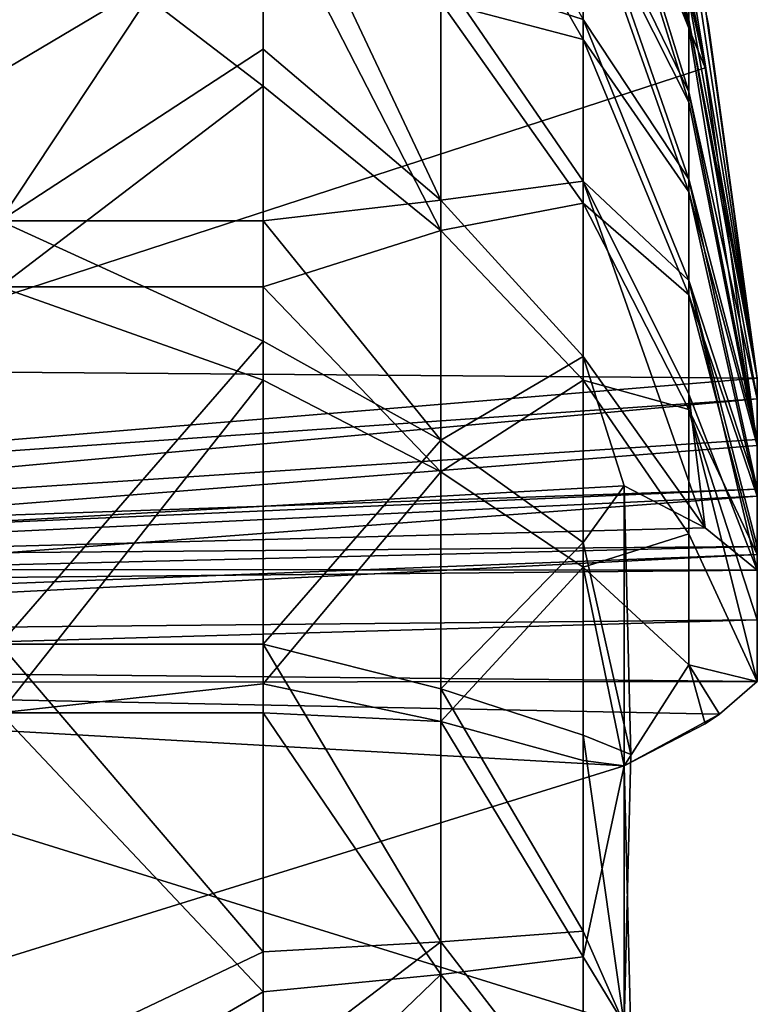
# Model space of a CAD drawing. Extents: x 2 to 356, y -61 to 98.
# Tile 79 of 86: x 231.07 to 232.47, y 87.69 to 89.56. Entities that reach past the tile are written whole.
import ezdxf

# ---------------------------------------------------------------- set-up
doc = ezdxf.new("R2010")
doc.units = 0
doc.header["$LTSCALE"] = 25.4
doc.layers.get('0').update_dxf_attribs({"color": 13, "linetype": 'CONTINUOUS'})

# ---------------------------------------------------------------- blocks, each defined once
blk = doc.blocks.new('HOTEL-4731-9304_STL')
at = {"color": 8}
mesh = blk.add_polyface(dxfattribs=at)
corners = [(232.1395, 90.2717, 60.3384), (232.3404, 89.6683, 60.9465), (232.3404, 89.5641, 60.7065), (232.1395, 90.4203, 60.6805)]
mesh.append_faces([[corners[k] for k in face] for face in [(0, 1, 2), (1, 0, 3)]], dxfattribs={"vtx0": -1, "color": 8})
mesh = blk.add_polyface(dxfattribs=at)
corners = [(232.1395, 89.8061, 63.4464), (231.869, 89.9994, 64.3099), (232.1395, 89.5267, 63.6935), (231.869, 90.36, 63.9911)]
mesh.append_faces([[corners[k] for k in face] for face in [(0, 1, 2), (1, 0, 3)]], dxfattribs={"vtx0": -1, "color": 8})
mesh = blk.add_polyface(dxfattribs=at)
corners = [(232.4702, 88.883, 61.166), (229.4311, 88.9067, 61.1687), (229.4311, 88.6316, 61.1373), (232.217, 90.2867, 61.3264), (232.3709, 89.5897, 61.2468), (232.3774, 89.5532, 61.2426)]
mesh.append_faces([[corners[k] for k in face] for face in [(0, 1, 2), (4, 0, 5)]], dxfattribs={"vtx0": -1, "color": 8})
mesh.append_faces([[corners[k] for k in face] for face in [(1, 0, 3), (3, 0, 4)]], dxfattribs={"vtx0": -1, "vtx1": -1, "color": 8})
mesh = blk.add_polyface(dxfattribs=at)
corners = [(232.217, 90.2867, 61.3264), (229.4311, 88.7897, 62.1921), (229.4311, 88.9067, 61.1687), (232.23, 90.2347, 61.8388), (232.217, 90.1698, 62.3498)]
mesh.append_faces([[corners[k] for k in face] for face in [(0, 1, 2), (1, 3, 4)]], dxfattribs={"vtx0": -1, "color": 8})
mesh.append_faces([[corners[k] for k in face] for face in [(1, 0, 3)]], dxfattribs={"vtx0": -1, "vtx2": -1, "color": 8})
mesh = blk.add_polyface(dxfattribs=at)
corners = [(232.1395, 90.0769, 60.0204), (232.3404, 89.5641, 60.7065), (232.3404, 89.4274, 60.4833), (232.1395, 90.2717, 60.3384)]
mesh.append_faces([[corners[k] for k in face] for face in [(0, 1, 2), (1, 0, 3)]], dxfattribs={"vtx0": -1, "color": 8})
mesh = blk.add_polyface(dxfattribs=at)
corners = [(232.1395, 90.2489, 62.8484), (232.3404, 89.5481, 62.4676), (232.217, 90.1698, 62.3498)]
mesh.append_faces([[corners[k] for k in face] for face in [(0, 1, 2)]], dxfattribs={"color": 8})
mesh = blk.add_polyface(dxfattribs=at)
corners = [(232.3404, 89.5481, 62.4676), (232.1395, 90.0484, 63.1629), (232.3404, 89.4074, 62.6883), (232.1395, 90.2489, 62.8484)]
mesh.append_faces([[corners[k] for k in face] for face in [(0, 1, 2), (1, 0, 3)]], dxfattribs={"vtx0": -1, "color": 8})
mesh = blk.add_polyface(dxfattribs=at)
corners = [(232.217, 90.1698, 62.3498), (229.4311, 88.5146, 62.1606), (229.4311, 88.7897, 62.1921), (232.3709, 89.4727, 62.2701), (232.341, 89.6306, 62.2881)]
mesh.append_faces([[corners[k] for k in face] for face in [(0, 1, 2), (3, 0, 4)]], dxfattribs={"vtx0": -1, "color": 8})
mesh.append_faces([[corners[k] for k in face] for face in [(1, 0, 3)]], dxfattribs={"vtx0": -1, "vtx1": -1, "color": 8})
mesh = blk.add_polyface(dxfattribs=at)
corners = [(232.217, 90.1698, 62.3498), (232.3404, 89.5481, 62.4676), (232.341, 89.6306, 62.2881)]
mesh.append_faces([[corners[k] for k in face] for face in [(0, 1, 2)]], dxfattribs={"color": 8})
mesh = blk.add_polyface(dxfattribs=at)
corners = [(232.1395, 89.8398, 59.7325), (232.3404, 89.4274, 60.4833), (232.3404, 89.261, 60.2813), (232.1395, 90.0769, 60.0204)]
mesh.append_faces([[corners[k] for k in face] for face in [(0, 1, 2), (1, 0, 3)]], dxfattribs={"vtx0": -1, "color": 8})
mesh = blk.add_polyface(dxfattribs=at)
corners = [(231.869, 89.6521, 58.5999), (232.1395, 89.5649, 59.4804), (232.1395, 89.2576, 59.2691), (231.869, 90.0487, 58.8727)]
mesh.append_faces([[corners[k] for k in face] for face in [(0, 1, 2), (1, 0, 3)]], dxfattribs={"vtx0": -1, "color": 8})
mesh = blk.add_polyface(dxfattribs=at)
corners = [(232.3404, 89.4074, 62.6883), (232.1395, 89.8061, 63.4464), (232.3404, 89.2374, 62.8872), (232.1395, 90.0484, 63.1629)]
mesh.append_faces([[corners[k] for k in face] for face in [(0, 1, 2), (1, 0, 3)]], dxfattribs={"vtx0": -1, "color": 8})
mesh = blk.add_polyface(dxfattribs=at)
corners = [(232.1395, 89.5267, 63.6935), (231.869, 89.5979, 64.5754), (232.1395, 89.2156, 63.8992), (231.869, 89.9994, 64.3099)]
mesh.append_faces([[corners[k] for k in face] for face in [(0, 1, 2), (1, 0, 3)]], dxfattribs={"vtx0": -1, "color": 8})
mesh = blk.add_polyface(dxfattribs=at)
corners = [(231.5311, 89.9374, 57.8993), (231.0311, 89.1818, 57.5724), (231.0311, 89.9374, 57.8993)]
mesh.append_faces([[corners[k] for k in face] for face in [(0, 1, 2)]], dxfattribs={"color": 8})
mesh = blk.add_polyface(dxfattribs=at)
corners = [(231.5311, 89.5086, 57.6923), (231.0311, 89.1818, 57.5724), (231.5311, 89.9374, 57.8993)]
mesh.append_faces([[corners[k] for k in face] for face in [(0, 1, 2)]], dxfattribs={"color": 8})
mesh = blk.add_polyface(dxfattribs=at)
corners = [(231.5311, 89.9374, 57.8993), (231.869, 89.2214, 58.385), (231.5311, 89.5086, 57.6923)]
mesh.append_faces([[corners[k] for k in face] for face in [(0, 1, 2)]], dxfattribs={"color": 8})
mesh = blk.add_polyface(dxfattribs=at)
corners = [(231.5311, 89.9374, 57.8993), (231.869, 89.6521, 58.5999), (231.869, 89.2214, 58.385)]
mesh.append_faces([[corners[k] for k in face] for face in [(0, 1, 2)]], dxfattribs={"color": 8})
mesh = blk.add_polyface(dxfattribs=at)
corners = [(232.1395, 89.5649, 59.4804), (232.3404, 89.261, 60.2813), (232.3404, 89.0682, 60.1045), (232.1395, 89.8398, 59.7325)]
mesh.append_faces([[corners[k] for k in face] for face in [(0, 1, 2), (1, 0, 3)]], dxfattribs={"vtx0": -1, "color": 8})
mesh = blk.add_polyface(dxfattribs=at)
corners = [(231.5311, 89.8218, 65.3065), (231.0311, 89.8218, 65.3065), (231.5311, 89.438, 65.4803)]
mesh.append_faces([[corners[k] for k in face] for face in [(0, 1, 2)]], dxfattribs={"color": 8})
mesh = blk.add_polyface(dxfattribs=at)
corners = [(231.5311, 89.438, 65.4803), (231.0311, 89.8218, 65.3065), (231.0311, 89.0563, 65.6097)]
mesh.append_faces([[corners[k] for k in face] for face in [(0, 1, 2)]], dxfattribs={"color": 8})
mesh = blk.add_polyface(dxfattribs=at)
corners = [(231.5311, 89.8218, 65.3065), (231.869, 89.1634, 64.7825), (231.869, 89.5979, 64.5754)]
mesh.append_faces([[corners[k] for k in face] for face in [(0, 1, 2)]], dxfattribs={"color": 8})
mesh = blk.add_polyface(dxfattribs=at)
corners = [(231.5311, 89.8218, 65.3065), (231.5311, 89.438, 65.4803), (231.869, 89.1634, 64.7825)]
mesh.append_faces([[corners[k] for k in face] for face in [(0, 1, 2)]], dxfattribs={"color": 8})
mesh = blk.add_polyface(dxfattribs=at)
corners = [(232.3404, 89.2374, 62.8872), (232.1395, 89.5267, 63.6935), (232.3404, 89.0414, 63.0605), (232.1395, 89.8061, 63.4464)]
mesh.append_faces([[corners[k] for k in face] for face in [(0, 1, 2), (1, 0, 3)]], dxfattribs={"vtx0": -1, "color": 8})
mesh = blk.add_polyface(dxfattribs=at)
corners = [(232.3404, 89.7382, 61.1987), (232.4702, 88.883, 61.166), (232.3404, 89.6683, 60.9465)]
mesh.append_faces([[corners[k] for k in face] for face in [(0, 1, 2)]], dxfattribs={"color": 8})
mesh = blk.add_polyface(dxfattribs=at)
corners = [(232.3404, 89.7382, 61.1987), (232.3774, 89.5532, 61.2426), (232.4702, 88.883, 61.166)]
mesh.append_faces([[corners[k] for k in face] for face in [(0, 1, 2)]], dxfattribs={"color": 8})
mesh = blk.add_polyface(dxfattribs=at)
corners = [(232.3404, 89.6683, 60.9465), (232.4702, 88.883, 61.166), (232.3404, 89.5641, 60.7065)]
mesh.append_faces([[corners[k] for k in face] for face in [(0, 1, 2)]], dxfattribs={"color": 8})
mesh = blk.add_polyface(dxfattribs=at)
corners = [(231.869, 89.2214, 58.385), (232.1395, 89.2576, 59.2691), (232.1395, 88.9239, 59.1025), (231.869, 89.6521, 58.5999)]
mesh.append_faces([[corners[k] for k in face] for face in [(0, 1, 2), (1, 0, 3)]], dxfattribs={"vtx0": -1, "color": 8})
mesh = blk.add_polyface(dxfattribs=at)
corners = [(232.341, 89.6306, 62.2881), (232.3404, 89.5481, 62.4676), (232.3709, 89.4727, 62.2701)]
mesh.append_faces([[corners[k] for k in face] for face in [(0, 1, 2)]], dxfattribs={"color": 8})
mesh = blk.add_polyface(dxfattribs=at)
corners = [(232.1395, 89.2156, 63.8992), (231.869, 89.1634, 64.7825), (232.1395, 88.8789, 64.0597), (231.869, 89.5979, 64.5754)]
mesh.append_faces([[corners[k] for k in face] for face in [(0, 1, 2), (1, 0, 3)]], dxfattribs={"vtx0": -1, "color": 8})
mesh = blk.add_polyface(dxfattribs=at)
corners = [(232.1395, 89.2576, 59.2691), (232.3404, 89.0682, 60.1045), (232.3404, 88.8525, 59.9562), (232.1395, 89.5649, 59.4804)]
mesh.append_faces([[corners[k] for k in face] for face in [(0, 1, 2), (1, 0, 3)]], dxfattribs={"vtx0": -1, "color": 8})
mesh = blk.add_polyface(dxfattribs=at)
corners = [(232.3404, 89.4274, 60.4833), (232.4702, 88.8435, 61.0813), (232.4702, 88.766, 60.9547), (232.3404, 89.5641, 60.7065)]
mesh.append_faces([[corners[k] for k in face] for face in [(0, 1, 2), (1, 0, 3)]], dxfattribs={"vtx0": -1, "color": 8})
mesh = blk.add_polyface(dxfattribs=at)
corners = [(232.3404, 89.5641, 60.7065), (232.4702, 88.883, 61.166), (232.4702, 88.8435, 61.0813)]
mesh.append_faces([[corners[k] for k in face] for face in [(0, 1, 2)]], dxfattribs={"color": 8})
mesh = blk.add_polyface(dxfattribs=at)
corners = [(232.3404, 89.5481, 62.4676), (232.4702, 88.7547, 62.2049), (232.3709, 89.4727, 62.2701)]
mesh.append_faces([[corners[k] for k in face] for face in [(0, 1, 2)]], dxfattribs={"color": 8})
mesh = blk.add_polyface(dxfattribs=at)
corners = [(232.3404, 89.5481, 62.4676), (232.3404, 89.4074, 62.6883), (232.4702, 88.7547, 62.2049)]
mesh.append_faces([[corners[k] for k in face] for face in [(0, 1, 2)]], dxfattribs={"color": 8})
mesh = blk.add_polyface(dxfattribs=at)
corners = [(232.3404, 89.0414, 63.0605), (232.1395, 89.2156, 63.8992), (232.3404, 88.8231, 63.2049), (232.1395, 89.5267, 63.6935)]
mesh.append_faces([[corners[k] for k in face] for face in [(0, 1, 2), (1, 0, 3)]], dxfattribs={"vtx0": -1, "color": 8})
mesh = blk.add_polyface(dxfattribs=at)
corners = [(231.5311, 89.1818, 57.5724), (231.0311, 89.1818, 57.5724), (231.5311, 89.5086, 57.6923)]
mesh.append_faces([[corners[k] for k in face] for face in [(0, 1, 2)]], dxfattribs={"color": 8})
mesh = blk.add_polyface(dxfattribs=at)
corners = [(231.5311, 89.5086, 57.6923), (231.869, 89.2214, 58.385), (231.5311, 89.1818, 57.5724)]
mesh.append_faces([[corners[k] for k in face] for face in [(0, 1, 2)]], dxfattribs={"color": 8})
mesh = blk.add_polyface(dxfattribs=at)
corners = [(232.4702, 88.7547, 62.2049), (229.4311, 88.5146, 62.1606), (232.3709, 89.4727, 62.2701)]
mesh.append_faces([[corners[k] for k in face] for face in [(0, 1, 2)]], dxfattribs={"color": 8})
mesh = blk.add_polyface(dxfattribs=at)
corners = [(231.5311, 89.438, 65.4803), (231.0311, 89.0563, 65.6097), (231.5311, 89.0563, 65.6097)]
mesh.append_faces([[corners[k] for k in face] for face in [(0, 1, 2)]], dxfattribs={"color": 8})
mesh = blk.add_polyface(dxfattribs=at)
corners = [(231.5311, 89.438, 65.4803), (231.5311, 89.0563, 65.6097), (231.869, 89.1634, 64.7825)]
mesh.append_faces([[corners[k] for k in face] for face in [(0, 1, 2)]], dxfattribs={"color": 8})
mesh = blk.add_polyface(dxfattribs=at)
corners = [(232.3404, 89.261, 60.2813), (232.4702, 88.766, 60.9547), (232.4702, 88.6717, 60.8402), (232.3404, 89.4274, 60.4833)]
mesh.append_faces([[corners[k] for k in face] for face in [(0, 1, 2), (1, 0, 3)]], dxfattribs={"vtx0": -1, "color": 8})
mesh = blk.add_polyface(dxfattribs=at)
corners = [(232.4702, 88.7547, 62.2049), (232.3404, 89.2374, 62.8872), (232.4702, 88.6583, 62.3177), (232.3404, 89.4074, 62.6883)]
mesh.append_faces([[corners[k] for k in face] for face in [(0, 1, 2), (1, 0, 3)]], dxfattribs={"vtx0": -1, "color": 8})
mesh = blk.add_polyface(dxfattribs=at)
corners = [(232.1395, 89.2576, 59.2691), (232.3709, 88.5981, 59.9993), (232.1395, 88.9239, 59.1025)]
mesh.append_faces([[corners[k] for k in face] for face in [(0, 1, 2)]], dxfattribs={"color": 8})
mesh = blk.add_polyface(dxfattribs=at)
corners = [(232.1395, 89.2576, 59.2691), (232.3404, 88.8525, 59.9562), (232.3709, 88.5981, 59.9993)]
mesh.append_faces([[corners[k] for k in face] for face in [(0, 1, 2)]], dxfattribs={"color": 8})
mesh = blk.add_polyface(dxfattribs=at)
corners = [(232.3404, 89.0682, 60.1045), (232.4702, 88.6717, 60.8402), (232.4702, 88.5623, 60.7399), (232.3404, 89.261, 60.2813)]
mesh.append_faces([[corners[k] for k in face] for face in [(0, 1, 2), (1, 0, 3)]], dxfattribs={"vtx0": -1, "color": 8})
mesh = blk.add_polyface(dxfattribs=at)
corners = [(232.4702, 88.6583, 62.3177), (232.3404, 89.0414, 63.0605), (232.4702, 88.5471, 62.416), (232.3404, 89.2374, 62.8872)]
mesh.append_faces([[corners[k] for k in face] for face in [(0, 1, 2), (1, 0, 3)]], dxfattribs={"vtx0": -1, "color": 8})
mesh = blk.add_polyface(dxfattribs=at)
corners = [(231.869, 89.2214, 58.385), (231.869, 88.765, 58.2321), (231.5311, 89.1818, 57.5724)]
mesh.append_faces([[corners[k] for k in face] for face in [(0, 1, 2)]], dxfattribs={"color": 8})
mesh = blk.add_polyface(dxfattribs=at)
corners = [(231.869, 88.765, 58.2321), (232.1395, 88.9239, 59.1025), (232.1395, 88.5702, 58.9841), (231.869, 89.2214, 58.385)]
mesh.append_faces([[corners[k] for k in face] for face in [(0, 1, 2), (1, 0, 3)]], dxfattribs={"vtx0": -1, "color": 8})
mesh = blk.add_polyface(dxfattribs=at)
corners = [(232.3404, 88.8231, 63.2049), (232.1395, 88.8789, 64.0597), (232.3404, 88.5869, 63.3175), (232.1395, 89.2156, 63.8992)]
mesh.append_faces([[corners[k] for k in face] for face in [(0, 1, 2), (1, 0, 3)]], dxfattribs={"vtx0": -1, "color": 8})
mesh = blk.add_polyface(dxfattribs=at)
corners = [(231.5311, 88.953, 57.5062), (231.0311, 89.1818, 57.5724), (231.5311, 89.1818, 57.5724)]
mesh.append_faces([[corners[k] for k in face] for face in [(0, 1, 2)]], dxfattribs={"color": 8})
mesh = blk.add_polyface(dxfattribs=at)
corners = [(231.5311, 88.953, 57.5062), (231.0311, 88.3769, 57.3992), (231.0311, 89.1818, 57.5724)]
mesh.append_faces([[corners[k] for k in face] for face in [(0, 1, 2)]], dxfattribs={"color": 8})
mesh = blk.add_polyface(dxfattribs=at)
corners = [(231.5311, 89.1818, 57.5724), (231.869, 88.765, 58.2321), (231.5311, 88.953, 57.5062)]
mesh.append_faces([[corners[k] for k in face] for face in [(0, 1, 2)]], dxfattribs={"color": 8})
mesh = blk.add_polyface(dxfattribs=at)
corners = [(231.869, 89.1634, 64.7825), (231.5311, 89.0563, 65.6097), (231.869, 88.7043, 64.9271)]
mesh.append_faces([[corners[k] for k in face] for face in [(0, 1, 2)]], dxfattribs={"color": 8})
mesh = blk.add_polyface(dxfattribs=at)
corners = [(232.1395, 88.8789, 64.0597), (231.869, 88.7043, 64.9271), (232.1395, 88.5232, 64.1717), (231.869, 89.1634, 64.7825)]
mesh.append_faces([[corners[k] for k in face] for face in [(0, 1, 2), (1, 0, 3)]], dxfattribs={"vtx0": -1, "color": 8})
mesh = blk.add_polyface(dxfattribs=at)
corners = [(232.3404, 89.0682, 60.1045), (232.4702, 88.5173, 60.706), (232.3404, 88.8525, 59.9562)]
mesh.append_faces([[corners[k] for k in face] for face in [(0, 1, 2)]], dxfattribs={"color": 8})
mesh = blk.add_polyface(dxfattribs=at)
corners = [(232.3404, 89.0682, 60.1045), (232.4702, 88.5623, 60.7399), (232.4702, 88.5173, 60.706)]
mesh.append_faces([[corners[k] for k in face] for face in [(0, 1, 2)]], dxfattribs={"color": 8})
mesh = blk.add_polyface(dxfattribs=at)
corners = [(231.5311, 88.8791, 65.6563), (231.0311, 89.0563, 65.6097), (231.0311, 88.2464, 65.7577)]
mesh.append_faces([[corners[k] for k in face] for face in [(0, 1, 2)]], dxfattribs={"color": 8})
mesh = blk.add_polyface(dxfattribs=at)
corners = [(231.5311, 89.0563, 65.6097), (231.0311, 89.0563, 65.6097), (231.5311, 88.8791, 65.6563)]
mesh.append_faces([[corners[k] for k in face] for face in [(0, 1, 2)]], dxfattribs={"color": 8})
mesh = blk.add_polyface(dxfattribs=at)
corners = [(231.5311, 89.0563, 65.6097), (231.5311, 88.8791, 65.6563), (231.869, 88.7043, 64.9271)]
mesh.append_faces([[corners[k] for k in face] for face in [(0, 1, 2)]], dxfattribs={"color": 8})
mesh = blk.add_polyface(dxfattribs=at)
corners = [(232.4702, 88.5471, 62.416), (232.3404, 88.8231, 63.2049), (232.4702, 88.4234, 62.4978), (232.3404, 89.0414, 63.0605)]
mesh.append_faces([[corners[k] for k in face] for face in [(0, 1, 2), (1, 0, 3)]], dxfattribs={"vtx0": -1, "color": 8})
mesh = blk.add_polyface(dxfattribs=at)
corners = [(231.5311, 88.3769, 57.3992), (231.0311, 88.3769, 57.3992), (231.5311, 88.953, 57.5062)]
mesh.append_faces([[corners[k] for k in face] for face in [(0, 1, 2)]], dxfattribs={"color": 8})
mesh = blk.add_polyface(dxfattribs=at)
corners = [(231.5311, 88.3769, 57.3992), (231.869, 88.765, 58.2321), (231.869, 88.2917, 58.1442), (231.5311, 88.953, 57.5062)]
mesh.append_faces([[corners[k] for k in face] for face in [(0, 1, 2), (1, 0, 3)]], dxfattribs={"vtx0": -1, "color": 8})
mesh = blk.add_polyface(dxfattribs=at)
corners = [(232.1395, 88.9239, 59.1025), (232.3709, 88.5981, 59.9993), (232.217, 88.6777, 59.3023)]
mesh.append_faces([[corners[k] for k in face] for face in [(0, 1, 2)]], dxfattribs={"color": 8})
mesh = blk.add_polyface(dxfattribs=at)
corners = [(232.1395, 88.9239, 59.1025), (232.217, 88.6777, 59.3023), (232.1395, 88.5702, 58.9841)]
mesh.append_faces([[corners[k] for k in face] for face in [(0, 1, 2)]], dxfattribs={"color": 8})
mesh = blk.add_polyface(dxfattribs=at)
corners = [(232.4702, 88.883, 61.166), (229.4311, 88.6316, 61.1373), (232.4702, 88.8435, 61.0813)]
mesh.append_faces([[corners[k] for k in face] for face in [(0, 1, 2)]], dxfattribs={"color": 8})
mesh = blk.add_polyface(dxfattribs=at)
corners = [(231.5311, 88.8791, 65.6563), (231.0311, 88.2464, 65.7577), (231.5311, 88.3011, 65.7528)]
mesh.append_faces([[corners[k] for k in face] for face in [(0, 1, 2)]], dxfattribs={"color": 8})
mesh = blk.add_polyface(dxfattribs=at)
corners = [(231.869, 88.7043, 64.9271), (231.5311, 88.3011, 65.7528), (231.869, 88.2295, 65.0063), (231.5311, 88.8791, 65.6563)]
mesh.append_faces([[corners[k] for k in face] for face in [(0, 1, 2), (1, 0, 3)]], dxfattribs={"vtx0": -1, "color": 8})
mesh = blk.add_polyface(dxfattribs=at)
corners = [(232.3404, 88.5869, 63.3175), (232.1395, 88.5232, 64.1717), (232.3404, 88.3373, 63.3961), (232.1395, 88.8789, 64.0597)]
mesh.append_faces([[corners[k] for k in face] for face in [(0, 1, 2), (1, 0, 3)]], dxfattribs={"vtx0": -1, "color": 8})
mesh = blk.add_polyface(dxfattribs=at)
corners = [(229.4311, 88.6316, 61.1373), (229.4311, 88.5662, 61.0425), (232.4702, 88.8435, 61.0813)]
mesh.append_faces([[corners[k] for k in face] for face in [(0, 1, 2)]], dxfattribs={"color": 8})
mesh = blk.add_polyface(dxfattribs=at)
corners = [(232.4702, 88.8435, 61.0813), (229.4311, 88.5662, 61.0425), (232.4702, 88.766, 60.9547)]
mesh.append_faces([[corners[k] for k in face] for face in [(0, 1, 2)]], dxfattribs={"color": 8})
mesh = blk.add_polyface(dxfattribs=at)
corners = [(232.3404, 88.8525, 59.9562), (232.4702, 88.5173, 60.706), (232.3709, 88.5981, 59.9993)]
mesh.append_faces([[corners[k] for k in face] for face in [(0, 1, 2)]], dxfattribs={"color": 8})
mesh = blk.add_polyface(dxfattribs=at)
corners = [(232.3404, 88.8231, 63.2049), (232.3404, 88.5869, 63.3175), (232.4702, 88.306, 62.555)]
mesh.append_faces([[corners[k] for k in face] for face in [(0, 1, 2)]], dxfattribs={"color": 8})
mesh = blk.add_polyface(dxfattribs=at)
corners = [(232.3404, 88.8231, 63.2049), (232.4702, 88.306, 62.555), (232.4702, 88.4234, 62.4978)]
mesh.append_faces([[corners[k] for k in face] for face in [(0, 1, 2)]], dxfattribs={"color": 8})
mesh = blk.add_polyface(dxfattribs=at)
corners = [(229.4311, 88.5662, 61.0425), (232.4702, 88.6717, 60.8402), (232.4702, 88.766, 60.9547)]
mesh.append_faces([[corners[k] for k in face] for face in [(0, 1, 2)]], dxfattribs={"color": 8})
mesh = blk.add_polyface(dxfattribs=at)
corners = [(231.869, 88.2917, 58.1442), (232.1395, 88.5702, 58.9841), (232.1395, 88.2035, 58.916), (231.869, 88.765, 58.2321)]
mesh.append_faces([[corners[k] for k in face] for face in [(0, 1, 2), (1, 0, 3)]], dxfattribs={"vtx0": -1, "color": 8})
mesh = blk.add_polyface(dxfattribs=at)
corners = [(232.4702, 88.6583, 62.3177), (229.4311, 88.5146, 62.1606), (232.4702, 88.7547, 62.2049)]
mesh.append_faces([[corners[k] for k in face] for face in [(0, 1, 2)]], dxfattribs={"color": 8})
mesh = blk.add_polyface(dxfattribs=at)
corners = [(232.1395, 88.5232, 64.1717), (231.869, 88.2295, 65.0063), (232.1395, 88.1553, 64.2331), (231.869, 88.7043, 64.9271)]
mesh.append_faces([[corners[k] for k in face] for face in [(0, 1, 2), (1, 0, 3)]], dxfattribs={"vtx0": -1, "color": 8})
mesh = blk.add_polyface(dxfattribs=at)
corners = [(232.3709, 88.5981, 59.9993), (229.4311, 88.52, 60.6823), (232.217, 88.6777, 59.3023), (232.4702, 88.5173, 60.706), (229.4311, 88.4886, 60.9574)]
mesh.append_faces([[corners[k] for k in face] for face in [(0, 1, 2), (1, 3, 4)]], dxfattribs={"vtx0": -1, "color": 8})
mesh.append_faces([[corners[k] for k in face] for face in [(1, 0, 3)]], dxfattribs={"vtx0": -1, "vtx2": -1, "color": 8})
mesh = blk.add_polyface(dxfattribs=at)
corners = [(232.217, 87.6544, 59.1853), (229.4311, 88.52, 60.6823), (229.4311, 87.4967, 60.5653), (232.217, 88.6777, 59.3023), (232.23, 88.1668, 59.2373)]
mesh.append_faces([[corners[k] for k in face] for face in [(0, 1, 2), (3, 0, 4)]], dxfattribs={"vtx0": -1, "color": 8})
mesh.append_faces([[corners[k] for k in face] for face in [(1, 0, 3)]], dxfattribs={"vtx0": -1, "vtx1": -1, "color": 8})
mesh = blk.add_polyface(dxfattribs=at)
corners = [(229.4311, 88.5662, 61.0425), (229.4311, 88.5376, 61.0084), (232.4702, 88.6717, 60.8402)]
mesh.append_faces([[corners[k] for k in face] for face in [(0, 1, 2)]], dxfattribs={"color": 8})
mesh = blk.add_polyface(dxfattribs=at)
corners = [(232.4702, 88.6717, 60.8402), (229.4311, 88.5376, 61.0084), (232.4702, 88.5623, 60.7399)]
mesh.append_faces([[corners[k] for k in face] for face in [(0, 1, 2)]], dxfattribs={"color": 8})
mesh = blk.add_polyface(dxfattribs=at)
corners = [(232.217, 88.6777, 59.3023), (232.23, 88.1668, 59.2373), (232.1395, 88.5702, 58.9841)]
mesh.append_faces([[corners[k] for k in face] for face in [(0, 1, 2)]], dxfattribs={"color": 8})
mesh = blk.add_polyface(dxfattribs=at)
corners = [(232.4702, 88.5471, 62.416), (229.4311, 88.4295, 62.2382), (232.4702, 88.6583, 62.3177)]
mesh.append_faces([[corners[k] for k in face] for face in [(0, 1, 2)]], dxfattribs={"color": 8})
mesh = blk.add_polyface(dxfattribs=at)
corners = [(232.4702, 88.6583, 62.3177), (229.4311, 88.4295, 62.2382), (229.4311, 88.5146, 62.1606)]
mesh.append_faces([[corners[k] for k in face] for face in [(0, 1, 2)]], dxfattribs={"color": 8})
mesh = blk.add_polyface(dxfattribs=at)
corners = [(232.3404, 88.5869, 63.3175), (232.3404, 88.3373, 63.3961), (232.4702, 88.306, 62.555)]
mesh.append_faces([[corners[k] for k in face] for face in [(0, 1, 2)]], dxfattribs={"color": 8})
mesh = blk.add_polyface(dxfattribs=at)
corners = [(229.4311, 88.5376, 61.0084), (229.4311, 88.4886, 60.9574), (232.4702, 88.5623, 60.7399)]
mesh.append_faces([[corners[k] for k in face] for face in [(0, 1, 2)]], dxfattribs={"color": 8})
mesh = blk.add_polyface(dxfattribs=at)
corners = [(232.4702, 88.5623, 60.7399), (229.4311, 88.4886, 60.9574), (232.4702, 88.5173, 60.706)]
mesh.append_faces([[corners[k] for k in face] for face in [(0, 1, 2)]], dxfattribs={"color": 8})
mesh = blk.add_polyface(dxfattribs=at)
corners = [(232.1395, 88.5702, 58.9841), (232.23, 88.1668, 59.2373), (232.1395, 88.2035, 58.916)]
mesh.append_faces([[corners[k] for k in face] for face in [(0, 1, 2)]], dxfattribs={"color": 8})
mesh = blk.add_polyface(dxfattribs=at)
corners = [(232.4702, 88.4234, 62.4978), (229.4311, 88.3939, 62.265), (232.4702, 88.5471, 62.416)]
mesh.append_faces([[corners[k] for k in face] for face in [(0, 1, 2)]], dxfattribs={"color": 8})
mesh = blk.add_polyface(dxfattribs=at)
corners = [(232.4702, 88.5471, 62.416), (229.4311, 88.3939, 62.265), (229.4311, 88.4295, 62.2382)]
mesh.append_faces([[corners[k] for k in face] for face in [(0, 1, 2)]], dxfattribs={"color": 8})
mesh = blk.add_polyface(dxfattribs=at)
corners = [(232.1395, 88.5232, 64.1717), (232.217, 88.1456, 63.9587), (232.3404, 88.3373, 63.3961)]
mesh.append_faces([[corners[k] for k in face] for face in [(0, 1, 2)]], dxfattribs={"color": 8})
mesh = blk.add_polyface(dxfattribs=at)
corners = [(232.1395, 88.5232, 64.1717), (232.1395, 88.1553, 64.2331), (232.217, 88.1456, 63.9587)]
mesh.append_faces([[corners[k] for k in face] for face in [(0, 1, 2)]], dxfattribs={"color": 8})
mesh = blk.add_polyface(dxfattribs=at)
corners = [(232.4702, 88.306, 62.555), (229.4311, 88.3347, 62.3036), (232.4702, 88.4234, 62.4978)]
mesh.append_faces([[corners[k] for k in face] for face in [(0, 1, 2)]], dxfattribs={"color": 8})
mesh = blk.add_polyface(dxfattribs=at)
corners = [(232.4702, 88.4234, 62.4978), (229.4311, 88.3347, 62.3036), (229.4311, 88.3939, 62.265)]
mesh.append_faces([[corners[k] for k in face] for face in [(0, 1, 2)]], dxfattribs={"color": 8})
mesh = blk.add_polyface(dxfattribs=at)
corners = [(231.5311, 87.7915, 57.3734), (231.0311, 88.3769, 57.3992), (231.5311, 88.3769, 57.3992)]
mesh.append_faces([[corners[k] for k in face] for face in [(0, 1, 2)]], dxfattribs={"color": 8})
mesh = blk.add_polyface(dxfattribs=at)
corners = [(231.5311, 87.7915, 57.3734), (231.0311, 87.5536, 57.3863), (231.0311, 88.3769, 57.3992)]
mesh.append_faces([[corners[k] for k in face] for face in [(0, 1, 2)]], dxfattribs={"color": 8})
mesh = blk.add_polyface(dxfattribs=at)
corners = [(231.5311, 88.3769, 57.3992), (231.869, 87.8109, 58.1231), (231.5311, 87.7915, 57.3734), (231.869, 88.2917, 58.1442)]
mesh.append_faces([[corners[k] for k in face] for face in [(0, 1, 2), (1, 0, 3)]], dxfattribs={"vtx0": -1, "color": 8})
mesh = blk.add_polyface(dxfattribs=at)
corners = [(232.4702, 88.306, 62.555), (229.4311, 88.3033, 62.5787), (229.4311, 88.3347, 62.3036), (232.3985, 88.2437, 63.1004), (232.217, 88.1456, 63.9587), (232.3709, 88.2253, 63.2617)]
mesh.append_faces([[corners[k] for k in face] for face in [(0, 1, 2), (4, 3, 5)]], dxfattribs={"vtx0": -1, "color": 8})
mesh.append_faces([[corners[k] for k in face] for face in [(1, 3, 4)]], dxfattribs={"vtx0": -1, "vtx1": -1, "color": 8})
mesh.append_faces([[corners[k] for k in face] for face in [(1, 0, 3)]], dxfattribs={"vtx0": -1, "vtx2": -1, "color": 8})
mesh = blk.add_polyface(dxfattribs=at)
corners = [(232.3404, 88.3373, 63.3961), (232.217, 88.1456, 63.9587), (232.3709, 88.2253, 63.2617)]
mesh.append_faces([[corners[k] for k in face] for face in [(0, 1, 2)]], dxfattribs={"color": 8})
mesh = blk.add_polyface(dxfattribs=at)
corners = [(232.3404, 88.3373, 63.3961), (232.3709, 88.2253, 63.2617), (232.3985, 88.2437, 63.1004)]
mesh.append_faces([[corners[k] for k in face] for face in [(0, 1, 2)]], dxfattribs={"color": 8})
mesh = blk.add_polyface(dxfattribs=at)
corners = [(232.3404, 88.3373, 63.3961), (232.3985, 88.2437, 63.1004), (232.4702, 88.306, 62.555)]
mesh.append_faces([[corners[k] for k in face] for face in [(0, 1, 2)]], dxfattribs={"color": 8})
mesh = blk.add_polyface(dxfattribs=at)
corners = [(232.217, 88.1456, 63.9587), (229.4311, 87.28, 62.4618), (229.4311, 88.3033, 62.5787), (232.217, 87.1223, 63.8418), (232.23, 87.6332, 63.9067)]
mesh.append_faces([[corners[k] for k in face] for face in [(0, 1, 2), (3, 0, 4)]], dxfattribs={"vtx0": -1, "color": 8})
mesh.append_faces([[corners[k] for k in face] for face in [(1, 0, 3)]], dxfattribs={"vtx0": -1, "vtx1": -1, "color": 8})
mesh = blk.add_polyface(dxfattribs=at)
corners = [(231.5311, 88.3011, 65.7528), (231.0311, 88.2464, 65.7577), (231.5311, 88.2464, 65.7577)]
mesh.append_faces([[corners[k] for k in face] for face in [(0, 1, 2)]], dxfattribs={"color": 8})
mesh = blk.add_polyface(dxfattribs=at)
corners = [(231.5311, 88.3011, 65.7528), (231.5311, 88.2464, 65.7577), (231.869, 88.2295, 65.0063)]
mesh.append_faces([[corners[k] for k in face] for face in [(0, 1, 2)]], dxfattribs={"color": 8})
mesh = blk.add_polyface(dxfattribs=at)
corners = [(231.869, 88.2917, 58.1442), (232.1395, 87.8309, 58.8996), (231.869, 87.8109, 58.1231), (232.1395, 88.2035, 58.916)]
mesh.append_faces([[corners[k] for k in face] for face in [(0, 1, 2), (1, 0, 3)]], dxfattribs={"vtx0": -1, "color": 8})
mesh = blk.add_polyface(dxfattribs=at)
corners = [(231.5311, 88.2464, 65.7577), (231.0311, 88.2464, 65.7577), (231.5311, 87.7154, 65.768)]
mesh.append_faces([[corners[k] for k in face] for face in [(0, 1, 2)]], dxfattribs={"color": 8})
mesh = blk.add_polyface(dxfattribs=at)
corners = [(231.5311, 87.7154, 65.768), (231.0311, 88.2464, 65.7577), (231.0311, 87.4231, 65.7449)]
mesh.append_faces([[corners[k] for k in face] for face in [(0, 1, 2)]], dxfattribs={"color": 8})
mesh = blk.add_polyface(dxfattribs=at)
corners = [(231.5311, 88.2464, 65.7577), (231.5311, 87.7154, 65.768), (231.869, 87.7483, 65.0188)]
mesh.append_faces([[corners[k] for k in face] for face in [(0, 1, 2)]], dxfattribs={"color": 8})
mesh = blk.add_polyface(dxfattribs=at)
corners = [(231.5311, 88.2464, 65.7577), (231.869, 87.7483, 65.0188), (231.869, 88.2295, 65.0063)]
mesh.append_faces([[corners[k] for k in face] for face in [(0, 1, 2)]], dxfattribs={"color": 8})
mesh = blk.add_polyface(dxfattribs=at)
corners = [(232.1395, 87.7825, 64.2428), (231.869, 88.2295, 65.0063), (231.869, 87.7483, 65.0188), (232.1395, 88.1553, 64.2331)]
mesh.append_faces([[corners[k] for k in face] for face in [(0, 1, 2), (1, 0, 3)]], dxfattribs={"vtx0": -1, "color": 8})
mesh = blk.add_polyface(dxfattribs=at)
corners = [(232.1395, 88.2035, 58.916), (232.23, 88.1668, 59.2373), (232.217, 87.6544, 59.1853)]
mesh.append_faces([[corners[k] for k in face] for face in [(0, 1, 2)]], dxfattribs={"color": 8})
mesh = blk.add_polyface(dxfattribs=at)
corners = [(232.1395, 88.2035, 58.916), (232.217, 87.6544, 59.1853), (232.1395, 87.8309, 58.8996)]
mesh.append_faces([[corners[k] for k in face] for face in [(0, 1, 2)]], dxfattribs={"color": 8})
mesh = blk.add_polyface(dxfattribs=at)
corners = [(232.1395, 88.1553, 64.2331), (232.1395, 87.7825, 64.2428), (232.217, 88.1456, 63.9587)]
mesh.append_faces([[corners[k] for k in face] for face in [(0, 1, 2)]], dxfattribs={"color": 8})
mesh = blk.add_polyface(dxfattribs=at)
corners = [(232.217, 88.1456, 63.9587), (232.1395, 87.7825, 64.2428), (232.23, 87.6332, 63.9067)]
mesh.append_faces([[corners[k] for k in face] for face in [(0, 1, 2)]], dxfattribs={"color": 8})
mesh = blk.add_polyface(dxfattribs=at)
corners = [(231.869, 87.8109, 58.1231), (232.1395, 87.4597, 58.9352), (231.869, 87.3317, 58.169), (232.1395, 87.8309, 58.8996)]
mesh.append_faces([[corners[k] for k in face] for face in [(0, 1, 2), (1, 0, 3)]], dxfattribs={"vtx0": -1, "color": 8})
mesh = blk.add_polyface(dxfattribs=at)
corners = [(232.1395, 87.8309, 58.8996), (232.217, 87.6544, 59.1853), (232.1395, 87.4597, 58.9352)]
mesh.append_faces([[corners[k] for k in face] for face in [(0, 1, 2)]], dxfattribs={"color": 8})
mesh = blk.add_polyface(dxfattribs=at)
corners = [(231.869, 87.8109, 58.1231), (231.869, 87.3317, 58.169), (231.5311, 87.5536, 57.3863)]
mesh.append_faces([[corners[k] for k in face] for face in [(0, 1, 2)]], dxfattribs={"color": 8})
mesh = blk.add_polyface(dxfattribs=at)
corners = [(231.869, 87.8109, 58.1231), (231.5311, 87.5536, 57.3863), (231.5311, 87.7915, 57.3734)]
mesh.append_faces([[corners[k] for k in face] for face in [(0, 1, 2)]], dxfattribs={"color": 8})
mesh = blk.add_polyface(dxfattribs=at)
corners = [(231.5311, 87.5536, 57.3863), (231.0311, 87.5536, 57.3863), (231.5311, 87.7915, 57.3734)]
mesh.append_faces([[corners[k] for k in face] for face in [(0, 1, 2)]], dxfattribs={"color": 8})
mesh = blk.add_polyface(dxfattribs=at)
corners = [(232.1395, 87.4119, 64.2004), (231.869, 87.7483, 65.0188), (231.869, 87.2701, 64.9641), (232.1395, 87.7825, 64.2428)]
mesh.append_faces([[corners[k] for k in face] for face in [(0, 1, 2), (1, 0, 3)]], dxfattribs={"vtx0": -1, "color": 8})
mesh = blk.add_polyface(dxfattribs=at)
corners = [(232.1395, 87.7825, 64.2428), (232.1395, 87.4119, 64.2004), (232.23, 87.6332, 63.9067)]
mesh.append_faces([[corners[k] for k in face] for face in [(0, 1, 2)]], dxfattribs={"color": 8})
mesh = blk.add_polyface(dxfattribs=at)
corners = [(231.869, 87.7483, 65.0188), (231.5311, 87.7154, 65.768), (231.5311, 87.4231, 65.7449)]
mesh.append_faces([[corners[k] for k in face] for face in [(0, 1, 2)]], dxfattribs={"color": 8})
mesh = blk.add_polyface(dxfattribs=at)
corners = [(231.869, 87.7483, 65.0188), (231.5311, 87.4231, 65.7449), (231.869, 87.2701, 64.9641)]
mesh.append_faces([[corners[k] for k in face] for face in [(0, 1, 2)]], dxfattribs={"color": 8})
mesh = blk.add_polyface(dxfattribs=at)
corners = [(231.5311, 87.7154, 65.768), (231.0311, 87.4231, 65.7449), (231.5311, 87.4231, 65.7449)]
mesh.append_faces([[corners[k] for k in face] for face in [(0, 1, 2)]], dxfattribs={"color": 8})

msp = doc.modelspace()

# ---------------------------------------------------------------- block references
at = {"color": 0}
msp.add_blockref('HOTEL-4731-9304_STL', (0, 0), dxfattribs=at)

doc.saveas('drawing.dxf')
